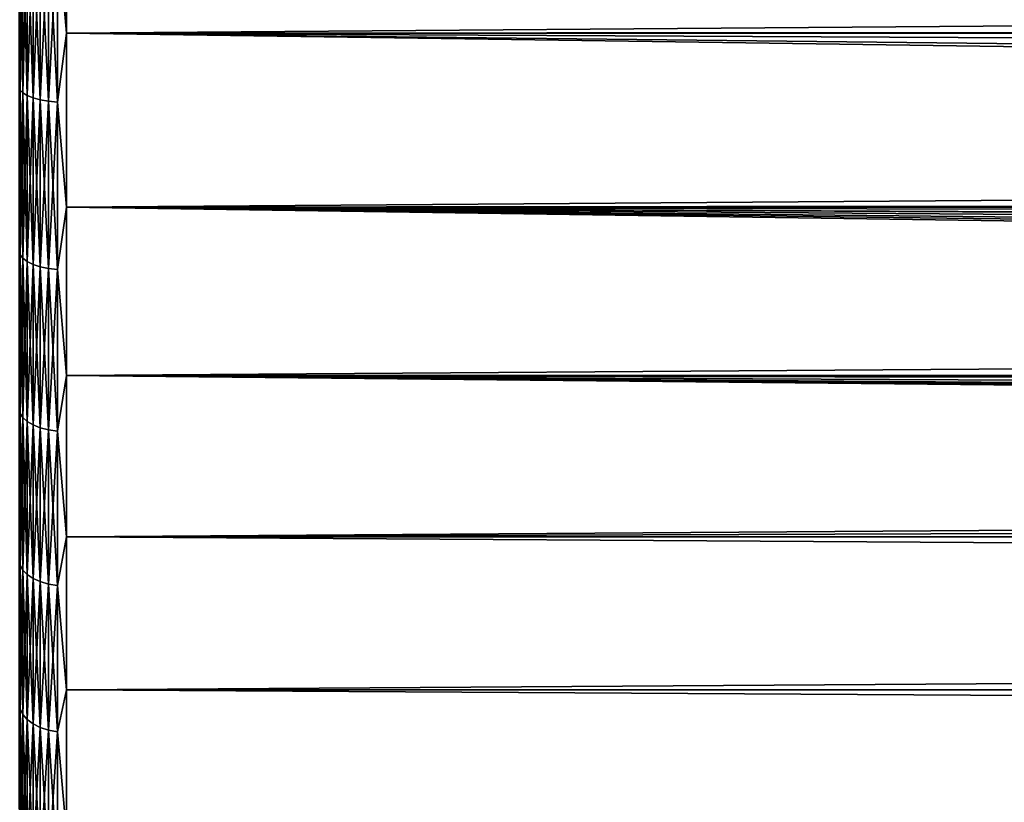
# Model space of a CAD drawing. Header units: metres. Extents: x -150 to 146, y -127 to 82.
# Tile 13 of 256: x -128 to -118, y -15 to -7. Entities that reach past the tile are written whole.
import ezdxf

# ---------------------------------------------------------------- set-up
doc = ezdxf.new("R2010")
doc.units = ezdxf.units.M
doc.layers.add('solid_ELLA_AP_WANNE_SW0001', color=7, linetype='CONTINUOUS')

msp = doc.modelspace()

# ---------------------------------------------------------------- linework, layer by layer
at = {"layer": 'solid_ELLA_AP_WANNE_SW0001'}
for points in [[(-127.5, -4.845623, -22.48377), (-127.5, -6.734924, -21.991835), (-127.59697, -5.643836, -22.287004)], [(-127.5, -6.734924, 21.991835), (-127.5, -4.845623, 22.48377), (-127.59697, -5.643836, 22.287004)], [(-9.903002, -6.654733, -22.016233), (-127.5, -6.734924, -21.991835), (-127.5, -4.845623, -22.48377)], [(-10.008553, -6.504982, -22.060944), (-9.903002, -6.654733, -22.016233), (-127.5, -4.845623, -22.48377)], [(127.5, -4.845623, 22.48377), (-127.5, -4.845623, 22.48377), (-127.5, -6.734924, 21.991835)], [(127.5, -6.734924, 21.991835), (127.5, -4.845623, 22.48377), (-127.5, -6.734924, 21.991835)], [(-127.990395, -5.547369, -21.906067), (-127.990395, -7.337411, -21.373148), (-128, -6.589305, -21.513508)], [(-127.990395, -7.337411, 21.373148), (-127.990395, -5.547369, 21.906067), (-128, -6.589166, 21.513552)], [(-127.961899, -7.367896, -21.461948), (-127.990395, -7.337411, -21.373148), (-127.990395, -5.547369, -21.906067)], [(-127.961899, -5.570417, -21.99708), (-127.961899, -7.367896, -21.461948), (-127.990395, -5.547369, -21.906067)], [(-127.961899, -5.570417, 21.99708), (-127.990395, -5.547369, 21.906067), (-127.990395, -7.337411, 21.373148)], [(-127.961899, -7.367896, 21.461948), (-127.961899, -5.570417, 21.99708), (-127.990395, -7.337411, 21.373148)], [(-127.915627, -7.395988, -21.543776), (-127.961899, -7.367896, -21.461948), (-127.961899, -5.570417, -21.99708)], [(-127.915627, -5.591656, -22.08095), (-127.915627, -7.395988, -21.543776), (-127.961899, -5.570417, -21.99708)], [(-127.915627, -5.591656, 22.08095), (-127.961899, -5.570417, 21.99708), (-127.961899, -7.367896, 21.461948)], [(-127.915627, -7.395988, 21.543776), (-127.915627, -5.591656, 22.08095), (-127.961899, -7.367896, 21.461948)], [(-127.853348, -7.420604, -21.615482), (-127.915627, -7.395988, -21.543776), (-127.915627, -5.591656, -22.08095)], [(-127.853348, -5.610267, -22.154442), (-127.853348, -7.420604, -21.615482), (-127.915627, -5.591656, -22.08095)], [(-127.853348, -5.610267, 22.154442), (-127.915627, -5.591656, 22.08095), (-127.915627, -7.395988, 21.543776)], [(-127.853348, -7.420604, 21.615482), (-127.853348, -5.610267, 22.154442), (-127.915627, -7.395988, 21.543776)], [(-127.777458, -7.440798, -21.674303), (-127.853348, -7.420604, -21.615482), (-127.853348, -5.610267, -22.154442)], [(-127.777458, -5.625534, -22.214731), (-127.777458, -7.440798, -21.674303), (-127.853348, -5.610267, -22.154442)], [(-127.777458, -5.625534, 22.214731), (-127.853348, -5.610267, 22.154442), (-127.853348, -7.420604, 21.615482)], [(-127.777458, -7.440798, 21.674303), (-127.777458, -5.625534, 22.214731), (-127.853348, -7.420604, 21.615482)], [(-127.690887, -7.455791, -21.717976), (-127.777458, -7.440798, -21.674303), (-127.777458, -5.625534, -22.214731)], [(-127.690887, -5.636869, -22.259493), (-127.690887, -7.455791, -21.717976), (-127.777458, -5.625534, -22.214731)], [(-127.690887, -5.636869, 22.259493), (-127.777458, -5.625534, 22.214731), (-127.777458, -7.440798, 21.674303)], [(-127.690887, -7.455791, 21.717976), (-127.690887, -5.636869, 22.259493), (-127.777458, -7.440798, 21.674303)], [(-127.59697, -7.465005, -21.744818), (-127.690887, -7.455791, -21.717976), (-127.690887, -5.636869, -22.259493)], [(-127.59697, -5.643836, -22.287004), (-127.59697, -7.465005, -21.744818), (-127.690887, -5.636869, -22.259493)], [(-127.59697, -5.643836, 22.287004), (-127.690887, -5.636869, 22.259493), (-127.690887, -7.455791, 21.717976)], [(-127.59697, -7.465005, 21.744818), (-127.59697, -5.643836, 22.287004), (-127.690887, -7.455791, 21.717976)], [(-127.5, -6.734924, -21.991835), (-127.59697, -7.465005, -21.744818), (-127.59697, -5.643836, -22.287004)], [(-127.5, -6.734924, 21.991835), (-127.59697, -5.643836, 22.287004), (-127.59697, -7.465005, 21.744818)], [(-127.990395, -7.337411, 21.373148), (-128, -6.589166, 21.513552), (-128, -8.390121, 20.877161)], [(-127.990395, -7.337411, -21.373148), (-128, -8.390255, -20.877106), (-128, -6.589305, -21.513508)], [(-9.389183, -7.316055, -21.805397), (-127.5, -6.734924, -21.991835), (-9.903002, -6.654733, -22.016233)], [(-127.5, -6.734924, -21.991835), (-127.5, -8.575699, -21.341448), (-127.59697, -7.465005, -21.744818)], [(-127.5, -8.575699, 21.341448), (-127.5, -6.734924, 21.991835), (-127.59697, -7.465005, 21.744818)], [(-8.28857, -8.448659, -21.392057), (-127.5, -8.575699, -21.341448), (-127.5, -6.734924, -21.991835)], [(-8.684887, -8.076573, -21.535295), (-127.5, -6.734924, -21.991835), (-9.389183, -7.316055, -21.805397)], [(-8.28857, -8.448659, -21.392057), (-127.5, -6.734924, -21.991835), (-8.684887, -8.076573, -21.535295)], [(127.5, -6.734924, 21.991835), (-127.5, -6.734924, 21.991835), (-127.5, -8.575699, 21.341448)], [(127.5, -8.575699, 21.341448), (127.5, -6.734924, 21.991835), (-127.5, -8.575699, 21.341448)], [(-127.990395, -7.337411, -21.373148), (-127.990395, -9.077331, -20.694229), (-128, -8.390255, -20.877106)], [(-127.990395, -9.077331, 20.694229), (-127.990395, -7.337411, 21.373148), (-128, -8.390121, 20.877161)], [(-127.961899, -9.115045, -20.780209), (-127.990395, -9.077331, -20.694229), (-127.990395, -7.337411, -21.373148)], [(-127.961899, -7.367896, -21.461948), (-127.961899, -9.115045, -20.780209), (-127.990395, -7.337411, -21.373148)], [(-127.961899, -7.367896, 21.461948), (-127.990395, -7.337411, 21.373148), (-127.990395, -9.077331, 20.694229)], [(-127.961899, -9.115045, 20.780209), (-127.961899, -7.367896, 21.461948), (-127.990395, -9.077331, 20.694229)], [(-127.915627, -9.149797, -20.859438), (-127.961899, -9.115045, -20.780209), (-127.961899, -7.367896, -21.461948)], [(-127.915627, -7.395988, -21.543776), (-127.915627, -9.149797, -20.859438), (-127.961899, -7.367896, -21.461948)], [(-127.915627, -7.395988, 21.543776), (-127.961899, -7.367896, 21.461948), (-127.961899, -9.115045, 20.780209)], [(-127.915627, -9.149797, 20.859438), (-127.915627, -7.395988, 21.543776), (-127.961899, -9.115045, 20.780209)], [(-127.853348, -9.180251, -20.928865), (-127.915627, -9.149797, -20.859438), (-127.915627, -7.395988, -21.543776)], [(-127.853348, -7.420604, -21.615482), (-127.853348, -9.180251, -20.928865), (-127.915627, -7.395988, -21.543776)], [(-127.853348, -7.420604, 21.615482), (-127.915627, -7.395988, 21.543776), (-127.915627, -9.149797, 20.859438)], [(-127.853348, -9.180251, 20.928865), (-127.853348, -7.420604, 21.615482), (-127.915627, -9.149797, 20.859438)], [(-127.777458, -9.205234, -20.985819), (-127.853348, -9.180251, -20.928865), (-127.853348, -7.420604, -21.615482)], [(-127.777458, -7.440798, -21.674303), (-127.777458, -9.205234, -20.985819), (-127.853348, -7.420604, -21.615482)], [(-127.777458, -7.440798, 21.674303), (-127.853348, -7.420604, 21.615482), (-127.853348, -9.180251, 20.928865)], [(-127.777458, -9.205234, 20.985819), (-127.777458, -7.440798, 21.674303), (-127.853348, -9.180251, 20.928865)], [(-127.690887, -9.223782, -21.028103), (-127.777458, -9.205234, -20.985819), (-127.777458, -7.440798, -21.674303)], [(-127.690887, -7.455791, -21.717976), (-127.690887, -9.223782, -21.028103), (-127.777458, -7.440798, -21.674303)], [(-127.690887, -7.455791, 21.717976), (-127.777458, -7.440798, 21.674303), (-127.777458, -9.205234, 20.985819)], [(-127.690887, -9.223782, 21.028103), (-127.690887, -7.455791, 21.717976), (-127.777458, -9.205234, 20.985819)], [(-127.59697, -9.235182, -21.054092), (-127.690887, -9.223782, -21.028103), (-127.690887, -7.455791, -21.717976)], [(-127.59697, -7.465005, -21.744818), (-127.59697, -9.235182, -21.054092), (-127.690887, -7.455791, -21.717976)], [(-127.59697, -7.465005, 21.744818), (-127.690887, -7.455791, 21.717976), (-127.690887, -9.223782, 21.028103)], [(-127.59697, -9.235182, 21.054092), (-127.59697, -7.465005, 21.744818), (-127.690887, -9.223782, 21.028103)], [(-127.5, -8.575699, -21.341448), (-127.59697, -9.235182, -21.054092), (-127.59697, -7.465005, -21.744818)], [(-127.5, -8.575699, 21.341448), (-127.59697, -7.465005, 21.744818), (-127.59697, -9.235182, 21.054092)], [(-127.990395, -9.077331, 20.694229), (-128, -8.390121, 20.877161), (-128, -10.130617, 20.090311)], [(-127.990395, -9.077331, -20.694229), (-128, -10.130748, -20.090244), (-128, -8.390255, -20.877106)], [(-7.858957, -8.816091, -21.243271), (-127.5, -8.575699, -21.341448), (-8.28857, -8.448659, -21.392057)], [(-127.5, -8.575699, -21.341448), (-127.5, -10.354686, -20.537294), (-127.59697, -9.235182, -21.054092)], [(-127.5, -10.354686, 20.537294), (-127.5, -8.575699, 21.341448), (-127.59697, -9.235182, 21.054092)], [(-5.486399, -10.350957, -20.539175), (-127.5, -10.354686, -20.537294), (-127.5, -8.575699, -21.341448)], [(-6.928813, -9.508123, -20.942675), (-127.5, -8.575699, -21.341448), (-7.347552, -9.212412, -21.074427)], [(-7.40281, -9.171526, -21.092253), (-7.347552, -9.212412, -21.074427), (-127.5, -8.575699, -21.341448)], [(-6.446055, -9.819495, -20.798498), (-127.5, -8.575699, -21.341448), (-6.928813, -9.508123, -20.942675)], [(-5.963799, -10.100624, -20.663431), (-127.5, -8.575699, -21.341448), (-6.446055, -9.819495, -20.798498)], [(-5.486399, -10.350957, -20.539175), (-127.5, -8.575699, -21.341448), (-5.963799, -10.100624, -20.663431)], [(-7.858957, -8.816091, -21.243271), (-7.40281, -9.171526, -21.092253), (-127.5, -8.575699, -21.341448)], [(127.5, -8.575699, 21.341448), (-127.5, -8.575699, 21.341448), (-127.5, -10.354686, 20.537294)], [(127.5, -10.354686, 20.537294), (127.5, -8.575699, 21.341448), (-127.5, -10.354686, 20.537294)], [(-127.990395, -9.077331, -20.694229), (-127.990395, -10.755242, -19.873947), (-128, -10.130748, -20.090244)], [(-127.990395, -10.755242, 19.873947), (-127.990395, -9.077331, 20.694229), (-128, -10.130617, 20.090311)], [(-127.961899, -10.799928, -19.95652), (-127.990395, -10.755242, -19.873947), (-127.990395, -9.077331, -20.694229)], [(-127.961899, -9.115045, -20.780209), (-127.961899, -10.799928, -19.95652), (-127.990395, -9.077331, -20.694229)], [(-127.961899, -9.115045, 20.780209), (-127.990395, -9.077331, 20.694229), (-127.990395, -10.755242, 19.873947)], [(-127.961899, -10.799928, 19.95652), (-127.961899, -9.115045, 20.780209), (-127.990395, -10.755242, 19.873947)], [(-127.915627, -10.841105, -20.032608), (-127.961899, -10.799928, -19.95652), (-127.961899, -9.115045, -20.780209)], [(-127.915627, -9.149797, -20.859438), (-127.915627, -10.841105, -20.032608), (-127.961899, -9.115045, -20.780209)], [(-127.915627, -9.149797, 20.859438), (-127.961899, -9.115045, 20.780209), (-127.961899, -10.799928, 19.95652)], [(-127.915627, -10.841105, 20.032608), (-127.915627, -9.149797, 20.859438), (-127.961899, -10.799928, 19.95652)], [(-127.853348, -10.877189, -20.099283), (-127.915627, -10.841105, -20.032608), (-127.915627, -9.149797, -20.859438)], [(-127.853348, -9.180251, -20.928865), (-127.853348, -10.877189, -20.099283), (-127.915627, -9.149797, -20.859438)], [(-127.853348, -9.180251, 20.928865), (-127.915627, -9.149797, 20.859438), (-127.915627, -10.841105, 20.032608)], [(-127.853348, -10.877189, 20.099283), (-127.853348, -9.180251, 20.928865), (-127.915627, -10.841105, 20.032608)], [(-127.777458, -10.906788, -20.153978), (-127.853348, -10.877189, -20.099283), (-127.853348, -9.180251, -20.928865)], [(-127.777458, -9.205234, -20.985819), (-127.777458, -10.906788, -20.153978), (-127.853348, -9.180251, -20.928865)], [(-127.777458, -9.205234, 20.985819), (-127.853348, -9.180251, 20.928865), (-127.853348, -10.877189, 20.099283)], [(-127.777458, -10.906788, 20.153978), (-127.777458, -9.205234, 20.985819), (-127.853348, -10.877189, 20.099283)], [(-127.690887, -10.928764, -20.194588), (-127.777458, -10.906788, -20.153978), (-127.777458, -9.205234, -20.985819)], [(-127.690887, -9.223782, -21.028103), (-127.690887, -10.928764, -20.194588), (-127.777458, -9.205234, -20.985819)], [(-127.690887, -9.223782, 21.028103), (-127.777458, -9.205234, 20.985819), (-127.777458, -10.906788, 20.153978)], [(-127.690887, -10.928764, 20.194588), (-127.690887, -9.223782, 21.028103), (-127.777458, -10.906788, 20.153978)], [(-127.59697, -10.942272, -20.219547), (-127.690887, -10.928764, -20.194588), (-127.690887, -9.223782, -21.028103)], [(-127.59697, -9.235182, -21.054092), (-127.59697, -10.942272, -20.219547), (-127.690887, -9.223782, -21.028103)], [(-127.59697, -9.235182, 21.054092), (-127.690887, -9.223782, 21.028103), (-127.690887, -10.928764, 20.194588)], [(-127.59697, -10.942272, 20.219547), (-127.59697, -9.235182, 21.054092), (-127.690887, -10.928764, 20.194588)], [(-127.5, -10.354686, -20.537294), (-127.59697, -10.942272, -20.219547), (-127.59697, -9.235182, -21.054092)], [(-127.5, -10.354686, 20.537294), (-127.59697, -9.235182, 21.054092), (-127.59697, -10.942272, 20.219547)], [(-127.990395, -10.755242, 19.873947), (-128, -10.130617, 20.090311), (-128, -11.79806, 19.158699)], [(-127.990395, -10.755242, -19.873947), (-128, -11.798184, -19.158623), (-128, -10.130748, -20.090244)], [(-127.5, -10.354686, -20.537294), (-127.5, -12.059068, -19.585171), (-127.59697, -10.942272, -20.219547)], [(-127.5, -12.059068, 19.585171), (-127.5, -10.354686, 20.537294), (-127.59697, -10.942272, 20.219547)], [(-5.010197, -10.574256, -20.42511), (-127.5, -10.354686, -20.537294), (-5.486399, -10.350957, -20.539175)], [(-0.006988, -11.622506, -19.847351), (-127.5, -12.059068, -19.585171), (-127.5, -10.354686, -20.537294)], [(-2.029943, -11.455253, -19.944353), (-127.5, -10.354686, -20.537294), (-2.454435, -11.378201, -19.988411)], [(-3.049674, -11.244779, -20.063772), (-2.454435, -11.378201, -19.988411), (-127.5, -10.354686, -20.537294)], [(-1.011127, -11.580626, -19.871817), (-127.5, -10.354686, -20.537294), (-2.029943, -11.455253, -19.944353)], [(-0.006988, -11.622506, -19.847351), (-127.5, -10.354686, -20.537294), (-1.011127, -11.580626, -19.871817)], [(-4.045491, -10.951153, -20.225534), (-3.049674, -11.244779, -20.063772), (-127.5, -10.354686, -20.537294)], [(-4.045491, -10.951153, -20.225534), (-127.5, -10.354686, -20.537294), (-5.010197, -10.574256, -20.42511)], [(127.5, -10.354686, 20.537294), (-127.5, -10.354686, 20.537294), (-127.5, -12.059068, 19.585171)], [(127.5, -12.059068, 19.585171), (127.5, -10.354686, 20.537294), (-127.5, -12.059068, 19.585171)], [(-127.990395, -10.755242, -19.873947), (-127.990395, -12.359686, -18.917908), (-128, -11.798184, -19.158623)], [(-127.990395, -12.359686, 18.917908), (-127.990395, -10.755242, 19.873947), (-128, -11.79806, 19.158699)], [(-127.961899, -12.411037, -18.996506), (-127.990395, -12.359686, -18.917908), (-127.990395, -10.755242, -19.873947)], [(-127.961899, -10.799928, -19.95652), (-127.961899, -12.411037, -18.996506), (-127.990395, -10.755242, -19.873947)], [(-127.961899, -10.799928, 19.95652), (-127.990395, -10.755242, 19.873947), (-127.990395, -12.359686, 18.917908)], [(-127.961899, -12.411037, 18.996506), (-127.961899, -10.799928, 19.95652), (-127.990395, -12.359686, 18.917908)], [(-127.915627, -12.458357, -19.068935), (-127.961899, -12.411037, -18.996506), (-127.961899, -10.799928, -19.95652)], [(-127.915627, -10.841105, -20.032608), (-127.915627, -12.458357, -19.068935), (-127.961899, -10.799928, -19.95652)], [(-127.915627, -10.841105, 20.032608), (-127.961899, -10.799928, 19.95652), (-127.961899, -12.411037, 18.996506)], [(-127.915627, -12.458357, 19.068935), (-127.915627, -10.841105, 20.032608), (-127.961899, -12.411037, 18.996506)], [(-127.853348, -12.499823, -19.132402), (-127.915627, -12.458357, -19.068935), (-127.915627, -10.841105, -20.032608)], [(-127.853348, -10.877189, -20.099283), (-127.853348, -12.499823, -19.132402), (-127.915627, -10.841105, -20.032608)], [(-127.853348, -10.877189, 20.099283), (-127.915627, -10.841105, 20.032608), (-127.915627, -12.458357, 19.068935)], [(-127.853348, -12.499823, 19.132402), (-127.853348, -10.877189, 20.099283), (-127.915627, -12.458357, 19.068935)], [(-127.777458, -12.533838, -19.184467), (-127.853348, -12.499823, -19.132402), (-127.853348, -10.877189, -20.099283)], [(-127.777458, -10.906788, -20.153978), (-127.777458, -12.533838, -19.184467), (-127.853348, -10.877189, -20.099283)], [(-127.777458, -10.906788, 20.153978), (-127.853348, -10.877189, 20.099283), (-127.853348, -12.499823, 19.132402)], [(-127.777458, -12.533838, 19.184467), (-127.777458, -10.906788, 20.153978), (-127.853348, -12.499823, 19.132402)], [(-127.690887, -12.559093, -19.223124), (-127.777458, -12.533838, -19.184467), (-127.777458, -10.906788, -20.153978)], [(-127.690887, -10.928764, -20.194588), (-127.690887, -12.559093, -19.223124), (-127.777458, -10.906788, -20.153978)], [(-127.690887, -10.928764, 20.194588), (-127.777458, -10.906788, 20.153978), (-127.777458, -12.533838, 19.184467)], [(-127.690887, -12.559093, 19.223124), (-127.690887, -10.928764, 20.194588), (-127.777458, -12.533838, 19.184467)], [(-127.59697, -12.574615, -19.246881), (-127.690887, -12.559093, -19.223124), (-127.690887, -10.928764, -20.194588)], [(-127.59697, -10.942272, -20.219547), (-127.59697, -12.574615, -19.246881), (-127.690887, -10.928764, -20.194588)], [(-127.59697, -10.942272, 20.219547), (-127.690887, -10.928764, 20.194588), (-127.690887, -12.559093, 19.223124)], [(-127.59697, -12.574615, 19.246881), (-127.59697, -10.942272, 20.219547), (-127.690887, -12.559093, 19.223124)], [(-127.5, -12.059068, -19.585171), (-127.59697, -12.574615, -19.246881), (-127.59697, -10.942272, -20.219547)], [(-127.5, -12.059068, 19.585171), (-127.59697, -10.942272, 20.219547), (-127.59697, -12.574615, 19.246881)], [(127.5, -12.059068, -19.585171), (-127.5, -12.059068, -19.585171), (-0.006988, -11.622506, -19.847351)], [(-127.990395, -12.359686, 18.917908), (-128, -11.79806, 19.158699), (-128, -13.380512, 18.088999)], [(-127.990395, -12.359686, -18.917908), (-128, -13.38063, -18.088911), (-128, -11.798184, -19.158623)], [(-127.5, -12.059068, -19.585171), (-127.5, -13.676563, -18.491934), (-127.59697, -12.574615, -19.246881)], [(-127.5, -13.676563, 18.491934), (-127.5, -12.059068, 19.585171), (-127.59697, -12.574615, 19.246881)], [(127.5, -13.676563, -18.491934), (-127.5, -13.676563, -18.491934), (-127.5, -12.059068, -19.585171)], [(127.5, -13.676563, -18.491934), (-127.5, -12.059068, -19.585171), (127.5, -12.059068, -19.585171)], [(127.5, -12.059068, 19.585171), (-127.5, -12.059068, 19.585171), (-127.5, -13.676563, 18.491934)], [(127.5, -13.676563, 18.491934), (127.5, -12.059068, 19.585171), (-127.5, -13.676563, 18.491934)], [(-127.990395, -12.359686, -18.917908), (-127.990395, -13.8797, -17.832638), (-128, -13.38063, -18.088911)], [(-127.990395, -13.8797, 17.832638), (-127.990395, -12.359686, 18.917908), (-128, -13.380512, 18.088999)], [(-127.961899, -13.937366, -17.906729), (-127.990395, -13.8797, -17.832638), (-127.990395, -12.359686, -18.917908)], [(-127.961899, -12.411037, -18.996506), (-127.961899, -13.937366, -17.906729), (-127.990395, -12.359686, -18.917908)], [(-127.961899, -12.411037, 18.996506), (-127.990395, -12.359686, 18.917908), (-127.990395, -13.8797, 17.832638)], [(-127.961899, -13.937366, 17.906729), (-127.961899, -12.411037, 18.996506), (-127.990395, -13.8797, 17.832638)], [(-127.915627, -13.990505, -17.975002), (-127.961899, -13.937366, -17.906729), (-127.961899, -12.411037, -18.996506)], [(-127.915627, -12.458357, -19.068935), (-127.915627, -13.990505, -17.975002), (-127.961899, -12.411037, -18.996506)], [(-127.915627, -12.458357, 19.068935), (-127.961899, -12.411037, 18.996506), (-127.961899, -13.937366, 17.906729)], [(-127.915627, -13.990505, 17.975002), (-127.915627, -12.458357, 19.068935), (-127.961899, -13.937366, 17.906729)], [(-127.853348, -14.037071, -18.034828), (-127.915627, -13.990505, -17.975002), (-127.915627, -12.458357, -19.068935)], [(-127.853348, -12.499823, -19.132402), (-127.853348, -14.037071, -18.034828), (-127.915627, -12.458357, -19.068935)], [(-127.853348, -12.499823, 19.132402), (-127.915627, -12.458357, 19.068935), (-127.915627, -13.990505, 17.975002)], [(-127.853348, -14.037071, 18.034828), (-127.853348, -12.499823, 19.132402), (-127.915627, -13.990505, 17.975002)], [(-127.777458, -14.07527, -18.083906), (-127.853348, -14.037071, -18.034828), (-127.853348, -12.499823, -19.132402)], [(-127.777458, -12.533838, -19.184467), (-127.777458, -14.07527, -18.083906), (-127.853348, -12.499823, -19.132402)], [(-127.777458, -12.533838, 19.184467), (-127.853348, -12.499823, 19.132402), (-127.853348, -14.037071, 18.034828)], [(-127.777458, -14.07527, 18.083906), (-127.777458, -12.533838, 19.184467), (-127.853348, -14.037071, 18.034828)], [(-127.690887, -14.103631, -18.120344), (-127.777458, -14.07527, -18.083906), (-127.777458, -12.533838, -19.184467)], [(-127.690887, -12.559093, -19.223124), (-127.690887, -14.103631, -18.120344), (-127.777458, -12.533838, -19.184467)], [(-127.690887, -12.559093, 19.223124), (-127.777458, -12.533838, 19.184467), (-127.777458, -14.07527, 18.083906)], [(-127.690887, -14.103631, 18.120344), (-127.690887, -12.559093, 19.223124), (-127.777458, -14.07527, 18.083906)], [(-127.59697, -14.121062, -18.14274), (-127.690887, -14.103631, -18.120344), (-127.690887, -12.559093, -19.223124)], [(-127.59697, -12.574615, -19.246881), (-127.59697, -14.121062, -18.14274), (-127.690887, -12.559093, -19.223124)], [(-127.59697, -12.574615, 19.246881), (-127.690887, -12.559093, 19.223124), (-127.690887, -14.103631, 18.120344)], [(-127.59697, -14.121062, 18.14274), (-127.59697, -12.574615, 19.246881), (-127.690887, -14.103631, 18.120344)], [(-127.5, -13.676563, -18.491934), (-127.59697, -14.121062, -18.14274), (-127.59697, -12.574615, -19.246881)], [(-127.5, -13.676563, 18.491934), (-127.59697, -12.574615, 19.246881), (-127.59697, -14.121062, 18.14274)], [(-127.990395, -13.8797, 17.832638), (-128, -13.380512, 18.088999), (-128, -14.866546, 16.888926)], [(-127.990395, -13.8797, -17.832638), (-128, -14.866655, -16.888828), (-128, -13.38063, -18.088911)], [(-127.5, -13.676563, -18.491934), (-127.5, -15.195518, -17.265463), (-127.59697, -14.121062, -18.14274)], [(-127.5, -15.195518, 17.265463), (-127.5, -13.676563, 18.491934), (-127.59697, -14.121062, 18.14274)], [(127.5, -15.195518, -17.265463), (-127.5, -15.195518, -17.265463), (-127.5, -13.676563, -18.491934)], [(127.5, -15.195518, -17.265463), (-127.5, -13.676563, -18.491934), (127.5, -13.676563, -18.491934)], [(127.5, -13.676563, 18.491934), (-127.5, -13.676563, 18.491934), (-127.5, -15.195518, 17.265463)], [(127.5, -15.195518, 17.265463), (127.5, -13.676563, 18.491934), (-127.5, -15.195518, 17.265463)], [(-127.990395, -13.8797, -17.832638), (-127.990395, -15.304901, -16.625555), (-128, -14.866655, -16.888828)], [(-127.990395, -15.304901, 16.625555), (-127.990395, -13.8797, 17.832638), (-128, -14.866546, 16.888926)], [(-127.961899, -15.368489, -16.69463), (-127.990395, -15.304901, -16.625555), (-127.990395, -13.8797, -17.832638)], [(-127.961899, -13.937366, -17.906729), (-127.961899, -15.368489, -16.69463), (-127.990395, -13.8797, -17.832638)], [(-127.961899, -13.937366, 17.906729), (-127.990395, -13.8797, 17.832638), (-127.990395, -15.304901, 16.625555)], [(-127.961899, -15.368489, 16.69463), (-127.961899, -13.937366, 17.906729), (-127.990395, -15.304901, 16.625555)], [(-127.915627, -15.427085, -16.758282), (-127.961899, -15.368489, -16.69463), (-127.961899, -13.937366, -17.906729)], [(-127.915627, -13.990505, -17.975002), (-127.915627, -15.427085, -16.758282), (-127.961899, -13.937366, -17.906729)], [(-127.915627, -13.990505, 17.975002), (-127.961899, -13.937366, 17.906729), (-127.961899, -15.368489, 16.69463)], [(-127.915627, -15.427085, 16.758282), (-127.915627, -13.990505, 17.975002), (-127.961899, -15.368489, 16.69463)], [(-127.853348, -15.478432, -16.814058), (-127.915627, -15.427085, -16.758282), (-127.915627, -13.990505, -17.975002)], [(-127.853348, -14.037071, -18.034828), (-127.853348, -15.478432, -16.814058), (-127.915627, -13.990505, -17.975002)], [(-127.853348, -14.037071, 18.034828), (-127.915627, -13.990505, 17.975002), (-127.915627, -15.427085, 16.758282)], [(-127.853348, -15.478432, 16.814058), (-127.853348, -14.037071, 18.034828), (-127.915627, -15.427085, 16.758282)], [(-127.777458, -15.520553, -16.859814), (-127.853348, -15.478432, -16.814058), (-127.853348, -14.037071, -18.034828)], [(-127.777458, -14.07527, -18.083906), (-127.777458, -15.520553, -16.859814), (-127.853348, -14.037071, -18.034828)], [(-127.777458, -14.07527, 18.083906), (-127.853348, -14.037071, 18.034828), (-127.853348, -15.478432, 16.814058)], [(-127.777458, -15.520553, 16.859814), (-127.777458, -14.07527, 18.083906), (-127.853348, -15.478432, 16.814058)], [(-127.690887, -15.551826, -16.893785), (-127.777458, -15.520553, -16.859814), (-127.777458, -14.07527, -18.083906)], [(-127.690887, -14.103631, -18.120344), (-127.690887, -15.551826, -16.893785), (-127.777458, -14.07527, -18.083906)], [(-127.690887, -14.103631, 18.120344), (-127.777458, -14.07527, 18.083906), (-127.777458, -15.520553, 16.859814)], [(-127.690887, -15.551826, 16.893785), (-127.690887, -14.103631, 18.120344), (-127.777458, -15.520553, 16.859814)], [(-127.59697, -15.571047, -16.914665), (-127.690887, -15.551826, -16.893785), (-127.690887, -14.103631, -18.120344)], [(-127.59697, -14.121062, -18.14274), (-127.59697, -15.571047, -16.914665), (-127.690887, -14.103631, -18.120344)], [(-127.59697, -14.121062, 18.14274), (-127.690887, -14.103631, 18.120344), (-127.690887, -15.551826, 16.893785)], [(-127.59697, -15.571047, 16.914665), (-127.59697, -14.121062, 18.14274), (-127.690887, -15.551826, 16.893785)], [(-127.5, -15.195518, -17.265463), (-127.59697, -15.571047, -16.914665), (-127.59697, -14.121062, -18.14274)], [(-127.5, -15.195518, 17.265463), (-127.59697, -14.121062, 18.14274), (-127.59697, -15.571047, 16.914665)], [(-127.990395, -15.304901, 16.625555), (-128, -14.866546, 16.888926), (-128, -16.245403, 15.567173)]]:
    msp.add_3dface(points, dxfattribs=at)

doc.saveas('drawing.dxf')
